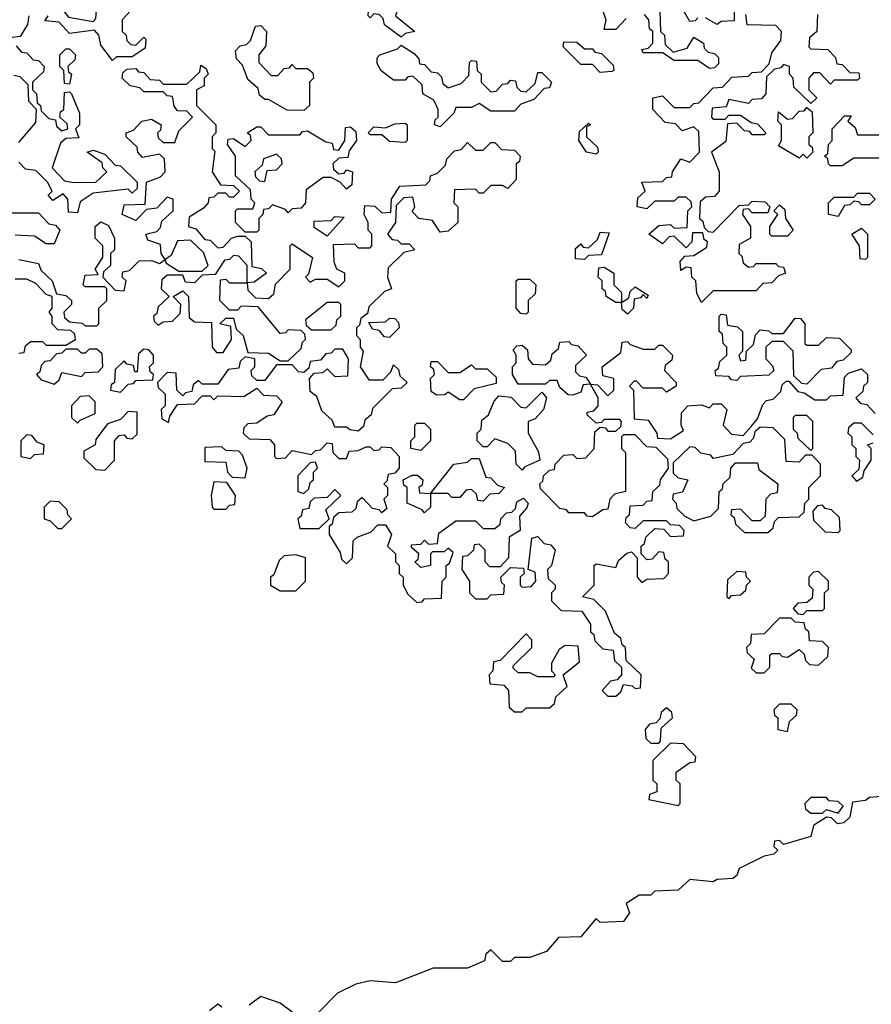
# Model space of a CAD drawing. Extents: x 2737311 to 2867920, y 875798 to 1012690.
# Tile 67 of 79: x 2801637 to 2803820, y 965060 to 967585. Entities that reach past the tile are written whole.
import ezdxf

# ---------------------------------------------------------------- set-up
doc = ezdxf.new("R2010")
doc.units = 0

msp = doc.modelspace()

# ---------------------------------------------------------------- linework, layer by layer
at = {"layer": '0CON20XD'}
for points in [[(2801825, 967580), (2801831.7, 967588.3), (2801835, 967620), (2801850, 967635), (2801850, 967685), (2801860, 967695), (2801855, 967710), (2801841.7, 967708.3), (2801838.3, 967691.7), (2801825, 967680), (2801805, 967680), (2801780, 967700), (2801780, 967665), (2801760, 967650), (2801748.3, 967631.7), (2801748.3, 967608.3), (2801761.7, 967591.7), (2801825, 967580)], [(2802615, 967540), (2802571.7, 967571.7), (2802568.3, 967588.3), (2802558.3, 967598.3), (2802545, 967600), (2802535, 967590), (2802530, 967595), (2802533, 967637), (2802555, 967650), (2802578.3, 967651.7), (2802580, 967685), (2802585, 967690), (2802618.3, 967678.3), (2802630, 967665), (2802620, 967655), (2802620, 967635), (2802611.7, 967628.3), (2802600, 967595), (2802650, 967555), (2802625, 967550), (2802615, 967540)], [(2801921.7, 967608.3), (2801900, 967585), (2801900, 967555), (2801910, 967545), (2801911.7, 967531.7), (2801921.7, 967521.7), (2801935, 967520), (2801955, 967540), (2801960, 967535), (2801958.3, 967511.7), (2801925, 967490), (2801885, 967490), (2801875, 967480), (2801845, 967520), (2801840, 967545), (2801828.3, 967558.3), (2801765, 967550), (2801738.3, 967578.3), (2801701.7, 967581.7), (2801710, 967595)], [(2803191.7, 967588.3), (2803165, 967560), (2803135, 967560), (2803140, 967585), (2803128.3, 967618.3)], [(2803278.3, 967608.3), (2803280, 967555), (2803290, 967545), (2803291.7, 967521.7), (2803311.7, 967501.7), (2803348.3, 967511.7), (2803365, 967540), (2803390, 967525), (2803391.7, 967511.7), (2803401.7, 967501.7), (2803418.3, 967498.3), (2803428.3, 967488.3), (2803428.3, 967471.7), (2803418.3, 967461.7), (2803405, 967460), (2803375, 967480), (2803315, 967480), (2803285, 967500), (2803235, 967500), (2803231.7, 967508.3), (2803248.3, 967511.7), (2803260, 967525), (2803260, 967555), (2803251.7, 967561.7), (2803250, 967585), (2803238.3, 967598.3)], [(2803375, 967590), (2803368.3, 967581.7), (2803355, 967580), (2803338.3, 967608.3)], [(2803468.3, 967608.3), (2803468.3, 967581.7), (2803435, 967580), (2803425, 967572.5), (2803395, 967590)], [(2801660, 967595), (2801657, 967573), (2801638.3, 967541.7), (2801611.7, 967538.3)], [(2803385, 966860), (2803373, 966883), (2803370, 966915), (2803360, 966925), (2803358.3, 966948.3), (2803345, 966950), (2803331.7, 966941.7), (2803330, 966965), (2803341.7, 966978.3), (2803365, 966980), (2803398.3, 967001.7), (2803400, 967015), (2803391.7, 967021.7), (2803388.3, 967038.3), (2803361.7, 967038.3), (2803360, 967015), (2803345, 967000), (2803315, 967030), (2803301.7, 967028.3), (2803285, 967010), (2803250, 967035), (2803275, 967057.5), (2803305, 967060), (2803315, 967050), (2803348.3, 967051.7), (2803350, 967095), (2803360, 967105), (2803358.3, 967118.3), (2803345, 967130), (2803325, 967130), (2803315, 967120), (2803265, 967120), (2803245, 967100), (2803220, 967105), (2803221.7, 967128.3), (2803240, 967145), (2803231.7, 967168.3), (2803285, 967170), (2803295, 967180), (2803308.3, 967181.7), (2803310, 967195), (2803331.7, 967228.3), (2803355, 967220), (2803380, 967245), (2803378.3, 967298.3), (2803365, 967310), (2803335, 967300), (2803318.3, 967318.3), (2803291.7, 967321.7), (2803260, 967355), (2803260, 967385), (2803285, 967390), (2803315, 967360), (2803355, 967360), (2803365, 967370), (2803378.3, 967371.7), (2803415, 967410), (2803438.3, 967411.7), (2803462.5, 967437.5), (2803505, 967440), (2803515, 967450), (2803538.3, 967451.7), (2803558.3, 967471.7), (2803565, 967500), (2803588.3, 967531.7), (2803590, 967555), (2803575, 967570), (2803501.7, 967571.7), (2803498.3, 967598.3)], [(2803681.7, 967598.3), (2803680, 967555), (2803661.7, 967538.3), (2803660, 967515), (2803665, 967510), (2803708.3, 967508.3), (2803728.3, 967488.3), (2803731.7, 967471.7), (2803745, 967470), (2803765, 967450), (2803788.3, 967448.3), (2803790, 967435), (2803785, 967430), (2803725, 967430), (2803715, 967420), (2803688.3, 967448.3), (2803671.7, 967448.3), (2803660, 967435), (2803660, 967405), (2803680, 967385), (2803665, 967370), (2803621.7, 967411.7), (2803620, 967435), (2803610, 967445), (2803610, 967465), (2803595, 967470), (2803588.3, 967461.7), (2803571.7, 967458.3), (2803551.7, 967438.3), (2803550, 967395), (2803538.3, 967381.7), (2803515, 967380), (2803505, 967370), (2803455, 967380), (2803448.3, 967361.7), (2803411.7, 967358.3), (2803410, 967335), (2803415, 967330), (2803445, 967330), (2803455, 967340), (2803485, 967340), (2803511.7, 967321.7), (2803528.3, 967318.3), (2803550, 967295), (2803545, 967290), (2803515, 967290), (2803508.3, 967298.3), (2803495, 967300), (2803475, 967320), (2803451.7, 967318.3), (2803447, 967273), (2803410, 967245), (2803430, 967195), (2803430, 967145), (2803418.3, 967131.7), (2803395, 967130), (2803381.7, 967118.3), (2803380, 967075), (2803388.3, 967068.3), (2803391.7, 967051.7), (2803401.7, 967041.7), (2803415, 967040), (2803481.7, 967108.3), (2803505, 967110), (2803515, 967120), (2803548.3, 967118.3), (2803560, 967105), (2803555, 967090), (2803515, 967090), (2803505, 967100), (2803491.7, 967098.3), (2803490, 967085), (2803510, 967055), (2803510, 967025), (2803481.7, 967008.3), (2803480, 966985), (2803488.3, 966978.3), (2803491.7, 966961.7), (2803505, 966950), (2803518.3, 966951.7), (2803525, 966960), (2803575, 966960), (2803581.7, 966951.7), (2803595, 966950), (2803600, 966935), (2803581.7, 966928.3), (2803565, 966910), (2803541.7, 966908.3), (2803525, 966890), (2803415, 966890), (2803385, 966860)], [(2802365, 967352.5), (2802323, 967353), (2802275, 967380), (2802265, 967380), (2802251.7, 967391.7), (2802248.3, 967408.3), (2802221.7, 967431.7), (2802208.3, 967468.3), (2802192.5, 967485), (2802190, 967505), (2802201.7, 967518.3), (2802218.3, 967521.7), (2802228.3, 967531.7), (2802241.7, 967568.3), (2802255, 967570), (2802270, 967555), (2802268.3, 967518.3), (2802250, 967495), (2802250, 967475), (2802281.7, 967441.7), (2802298.3, 967441.7), (2802315, 967460), (2802328.3, 967461.7), (2802335, 967470), (2802345, 967460), (2802375, 967460), (2802388.3, 967448.3), (2802390, 967435), (2802380, 967425), (2802380, 967365), (2802365, 967352.5)], [(2801628.3, 967518.3), (2801641.7, 967501.7), (2801655, 967500), (2801671.7, 967481.7), (2801685, 967480), (2801700, 967465), (2801698.3, 967451.7), (2801670, 967425), (2801670, 967405), (2801680, 967395), (2801681.7, 967371.7), (2801690, 967365), (2801691.7, 967351.7), (2801711.7, 967331.7), (2801728.3, 967328.3), (2801731.7, 967311.7), (2801745, 967300), (2801760, 967305), (2801758.3, 967318.3), (2801740, 967335), (2801741.7, 967348.3), (2801750, 967355), (2801751.7, 967398.3), (2801765, 967400), (2801770, 967395), (2801790, 967345), (2801790, 967315), (2801780, 967305), (2801788.3, 967281.7), (2801755, 967280), (2801741.7, 967268.3), (2801720, 967205), (2801751.7, 967171.7), (2801775, 967167.5), (2801831.7, 967168.3), (2801860, 967195), (2801850, 967205), (2801848.3, 967218.3), (2801810, 967245), (2801825, 967250), (2801855, 967240), (2801881.7, 967211.7), (2801895, 967210), (2801938.3, 967168.3), (2801938.3, 967151.7), (2801925, 967140), (2801915, 967150), (2801825, 967140), (2801791.7, 967118.3), (2801785, 967090), (2801761.7, 967091.7), (2801760, 967125), (2801748.3, 967138.3), (2801721.7, 967121.7), (2801710, 967135), (2801720, 967145), (2801708.3, 967168.3), (2801678.3, 967198.3), (2801651.7, 967201.7), (2801635, 967220)], [(2801765, 967420), (2801751.7, 967421.7), (2801750, 967455), (2801740, 967465), (2801740, 967495), (2801755, 967510), (2801765, 967510), (2801780, 967495), (2801778.3, 967481.7), (2801760, 967465), (2801761.7, 967451.7), (2801770, 967445), (2801765, 967420)], [(2802715, 967310), (2802700, 967315), (2802701.7, 967328.3), (2802710, 967335), (2802710, 967355), (2802698.3, 967378.3), (2802670, 967395), (2802668.3, 967418.3), (2802645, 967440), (2802631.7, 967438.3), (2802625, 967430), (2802595, 967430), (2802563.6, 967453.6), (2802553, 967473), (2802553, 967487), (2802560, 967495), (2802605, 967510), (2802615, 967520), (2802648.3, 967498.3), (2802660, 967485), (2802661.7, 967471.7), (2802675, 967470), (2802691.7, 967451.7), (2802708.3, 967448.3), (2802718.3, 967438.3), (2802721.7, 967421.7), (2802735, 967410), (2802768.3, 967421.7), (2802788.3, 967441.7), (2802790, 967475), (2802795, 967480), (2802808.3, 967478.3), (2802810, 967455), (2802820, 967445), (2802820, 967425), (2802845, 967400), (2802858.3, 967401.7), (2802875, 967420), (2802888.3, 967421.7), (2802895, 967430), (2802908.3, 967428.3), (2802911.7, 967411.7), (2802921.7, 967401.7), (2802935, 967400), (2802958.3, 967421.7), (2802965, 967450), (2802975, 967450), (2803000, 967425), (2802995, 967410), (2802981.7, 967408.3), (2802955, 967380), (2802921.7, 967368.3), (2802905, 967350), (2802845, 967350), (2802815, 967370), (2802795, 967360), (2802755, 967360), (2802750, 967345), (2802715, 967310)], [(2803125, 967450), (2803105, 967470), (2803075, 967470), (2803030, 967515), (2803031.7, 967528.3), (2803065, 967527.5), (2803085, 967510), (2803105, 967510), (2803111.7, 967501.7), (2803128.3, 967498.3), (2803158.3, 967468.3), (2803160, 967455), (2803155, 967452.5), (2803125, 967450)], [(2801635, 966970), (2801685, 966960), (2801691.7, 966941.7), (2801720, 966915), (2801731.7, 966881.7), (2801755, 966877.5), (2801770, 966865), (2801770, 966855), (2801750, 966835), (2801751.7, 966821.7), (2801765, 966810), (2801797, 966807), (2801805, 966800), (2801835, 966800), (2801840, 966805), (2801840, 966845), (2801860, 966865), (2801860, 966895), (2801855, 966900), (2801805, 966900), (2801800, 966905), (2801805, 966930), (2801838.3, 966931.7), (2801830, 966945), (2801850, 966975), (2801850, 967005), (2801830, 967025), (2801830, 967055), (2801845, 967066.7), (2801865, 967057.5), (2801880, 967025), (2801880, 966995), (2801870, 966985), (2801870, 966955), (2801851.7, 966938.3), (2801850, 966925), (2801881.7, 966891.7), (2801905, 966890), (2801910, 966915), (2801900, 966925), (2801901.7, 966938.3), (2801918.3, 966941.7), (2801943, 966967), (2801975, 966967.5), (2801995, 966960), (2802010, 966970), (2802000, 966985), (2801998.3, 967008.3), (2801965, 967020), (2801960, 967035), (2801988.3, 967041.7), (2801998.3, 967051.7), (2802001.7, 967068.3), (2802030, 967095), (2802030, 967125), (2802015, 967130), (2801988.3, 967101.7), (2801961.7, 967098.3), (2801935, 967070), (2801900, 967085), (2801905, 967110), (2801958.3, 967111.7), (2801961.7, 967168.3), (2801998.3, 967181.7), (2802010, 967195), (2802008.3, 967228.3), (2801995, 967240), (2801951.7, 967231.7), (2801940, 967245), (2801938.3, 967258.3), (2801910, 967285), (2801910, 967295), (2801928.3, 967301.7), (2801950, 967325), (2801975, 967330), (2802000, 967315), (2801998.3, 967301.7), (2801990, 967295), (2801991.7, 967281.7), (2802005, 967270), (2802035, 967270), (2802045, 967300), (2802080, 967335), (2802065, 967350), (2802041.7, 967351.7), (2802033, 967363), (2802028.3, 967388.3), (2802015, 967390), (2802005, 967400), (2801955, 967400), (2801945, 967410), (2801920, 967415), (2801900, 967435), (2801901.7, 967448.3), (2801911.7, 967458.3), (2801935, 967460), (2801941.7, 967451.7), (2801955, 967450), (2801971.7, 967431.7), (2801995, 967430), (2802005, 967420), (2802065, 967420), (2802098.3, 967451.7), (2802101.7, 967468.3), (2802115, 967460), (2802120, 967445), (2802110, 967435), (2802110, 967415), (2802090, 967405), (2802090, 967365), (2802140, 967315), (2802140, 967295), (2802130, 967285), (2802130, 967255), (2802137.5, 967247.5), (2802130, 967195), (2802151.7, 967161.7), (2802185, 967160), (2802200, 967145), (2802185, 967130), (2802175, 967130), (2802165, 967140), (2802145, 967140), (2802135, 967130), (2802121.7, 967128.3), (2802120, 967115), (2802108.3, 967101.7), (2802071.7, 967078.3), (2802070, 967055), (2802088.3, 967048.3), (2802111.7, 967021.7), (2802125, 967020), (2802145, 967000), (2802158.3, 967001.7), (2802180, 967025), (2802195, 967030), (2802215, 967030), (2802230, 967015)], [(2801635, 967270), (2801678.3, 967321.7), (2801680, 967355), (2801660, 967375), (2801658.3, 967418.3), (2801638.3, 967438.3), (2801621.7, 967441.7)], [(2803655, 967230), (2803645, 967240), (2803635, 967230), (2803581.7, 967261.7), (2803590, 967275), (2803590, 967315), (2803580, 967325), (2803581.7, 967348.3), (2803605, 967330), (2803618.3, 967331.7), (2803635, 967350), (2803648.3, 967351.7), (2803655, 967360), (2803668.3, 967348.3), (2803670, 967295), (2803660, 967285), (2803660, 967265), (2803668.3, 967258.3), (2803670, 967245), (2803655, 967230)], [(2803845, 967230), (2803775, 967230), (2803745, 967210), (2803715, 967210), (2803710, 967215), (2803708.3, 967228.3), (2803700, 967235), (2803708.3, 967241.7), (2803710, 967265), (2803720, 967275), (2803720, 967305), (2803751.7, 967338.3), (2803768.3, 967338.3), (2803760, 967325), (2803778.3, 967308.3), (2803785, 967290), (2803895, 967290)], [(2802245, 967040), (2802215, 967040), (2802190, 967065), (2802190, 967095), (2802195, 967100), (2802235, 967100), (2802240, 967115), (2802230, 967125), (2802228.3, 967148.3), (2802190, 967185), (2802190, 967235), (2802170, 967265), (2802171.7, 967278.3), (2802185, 967280), (2802215, 967260), (2802230, 967275), (2802228.3, 967288.3), (2802220, 967295), (2802245, 967310), (2802255, 967310), (2802275, 967290), (2802355, 967290), (2802361.7, 967298.3), (2802375, 967300), (2802421.7, 967271.7), (2802438.3, 967268.3), (2802441.7, 967251.7), (2802455, 967250), (2802470, 967275), (2802471.7, 967308.3), (2802485, 967310), (2802498.3, 967298.3), (2802500, 967275), (2802481.7, 967248.3), (2802478.3, 967231.7), (2802455, 967230), (2802440, 967215), (2802441.7, 967201.7), (2802455, 967190), (2802468.3, 967191.7), (2802475, 967200), (2802490, 967195), (2802488.3, 967161.7), (2802475, 967150), (2802458.3, 967168.3), (2802435, 967180), (2802415, 967180), (2802371.7, 967148.3), (2802370, 967115), (2802358.3, 967101.7), (2802335, 967100), (2802325, 967090), (2802318.3, 967098.3), (2802285, 967110), (2802275, 967100), (2802261.7, 967098.3), (2802260, 967085), (2802250, 967075), (2802250, 967045), (2802245, 967040)], [(2802625, 967270), (2802585, 967272.5), (2802565, 967290), (2802535, 967290), (2802530, 967295), (2802545, 967310), (2802575, 967307.5), (2802598.3, 967318.3), (2802625, 967320), (2802630, 967315), (2802630, 967275), (2802625, 967270)], [(2803115, 967240), (2803090, 967245), (2803070, 967275), (2803071.7, 967298.3), (2803095, 967320), (2803100, 967315), (2803090, 967310), (2803090, 967285), (2803118.3, 967258.3), (2803120, 967245), (2803115, 967240)], [(2802230, 967015), (2802231.7, 966951.7), (2802257, 966947), (2802270, 966935), (2802238.3, 966911.7), (2802220, 966910), (2802221.7, 966891.7), (2802241.7, 966871.7), (2802275, 966870), (2802288.3, 966881.7), (2802293, 966907), (2802330, 966945), (2802330, 967005), (2802335, 967010), (2802387.5, 966975), (2802377.5, 966932.5), (2802370, 966925), (2802381.7, 966911.7), (2802395, 966920), (2802425, 966920), (2802455, 966900), (2802470, 966915), (2802470, 966935), (2802450, 966945), (2802443, 966963), (2802441.7, 967008.3), (2802495, 967010), (2802505, 967000), (2802535, 967000), (2802540, 967005), (2802540, 967035), (2802530, 967045), (2802530, 967065), (2802520, 967085), (2802521.7, 967108.3), (2802547, 967107), (2802565, 967090), (2802588.3, 967091.7), (2802590, 967125), (2802611.7, 967158.3), (2802678.3, 967161.7), (2802688.3, 967171.7), (2802690, 967185), (2802708.3, 967191.7), (2802728.3, 967211.7), (2802731.7, 967228.3), (2802751.7, 967248.3), (2802768.3, 967251.7), (2802785, 967270), (2802805, 967250), (2802825, 967250), (2802845, 967270), (2802855, 967270), (2802871.7, 967251.7), (2802905, 967250), (2802920, 967235), (2802918.3, 967221.7), (2802910, 967215), (2802910, 967175), (2802888.3, 967151.7), (2802875, 967160), (2802845, 967160), (2802825, 967140), (2802815, 967140), (2802805, 967150), (2802751.7, 967148.3), (2802750, 967115), (2802760, 967105), (2802760, 967065), (2802735, 967042.5), (2802715, 967040), (2802695, 967070), (2802660, 967075), (2802643, 967093), (2802650, 967105), (2802645, 967130), (2802621.7, 967128.3), (2802601.7, 967108.3), (2802600, 967065), (2802580, 967035), (2802591.7, 967021.7), (2802605, 967020), (2802615, 967010), (2802635, 967010), (2802650, 966995), (2802621.7, 966988.3), (2802581.7, 966948.3), (2802580, 966925), (2802590, 966895), (2802571.7, 966888.3), (2802531.7, 966848.3), (2802528.3, 966831.7), (2802511.7, 966818.3), (2802508.3, 966801.7), (2802500, 966795), (2802500, 966775), (2802510, 966765), (2802510, 966745), (2802517.5, 966735), (2802510, 966695), (2802531.7, 966661.7), (2802568.3, 966661.7), (2802588.3, 966681.7), (2802595, 966700), (2802608.3, 966688.3), (2802611.7, 966671.7), (2802630, 966655), (2802615, 966640), (2802591.7, 966638.3), (2802541.7, 966588.3), (2802538.3, 966571.7), (2802521.7, 966558.3), (2802518.3, 966541.7), (2802505, 966530), (2802483, 966533), (2802475, 966540), (2802445, 966540), (2802438.3, 966558.3), (2802411.7, 966581.7), (2802398.3, 966618.3), (2802381.7, 966631.7), (2802380, 966665), (2802391.7, 966678.3), (2802415, 966680), (2802425, 966690), (2802445, 966670), (2802478.3, 966671.7), (2802480, 966715), (2802465, 966740), (2802445, 966740), (2802435, 966730), (2802421.7, 966728.3), (2802408.3, 966711.7), (2802381.7, 966708.3), (2802378.3, 966691.7), (2802365, 966680), (2802351.7, 966681.7), (2802335, 966700), (2802295, 966700), (2802265, 966660), (2802245, 966660), (2802231.7, 966671.7), (2802230, 966685), (2802240, 966695), (2802240, 966715), (2802215, 966720), (2802201.7, 966708.3), (2802198.3, 966691.7), (2802171.7, 966688.3), (2802145, 966650), (2802105, 966650), (2802095, 966660), (2802081.7, 966648.3), (2802078.3, 966631.7), (2802061.7, 966628.3), (2802055, 966620), (2802040, 966635), (2802038.3, 966678.3), (2802015, 966680), (2801990, 966655), (2801991.7, 966641.7), (2802010, 966625), (2802010, 966595), (2802000, 966585), (2802001.7, 966561.7), (2802018.3, 966551.7), (2802021.7, 966568.3), (2802041.7, 966598.3), (2802085, 966600), (2802105, 966620), (2802125, 966620), (2802135, 966610), (2802145, 966620), (2802211.7, 966618.3), (2802245, 966640), (2802261.7, 966621.7), (2802295, 966620), (2802310, 966605), (2802288.3, 966571.7), (2802271.7, 966568.3), (2802245, 966550), (2802221.7, 966548.3), (2802211.7, 966538.3), (2802210, 966525), (2802225, 966510), (2802278.3, 966508.3), (2802290, 966495), (2802290, 966465), (2802295, 966460), (2802318.3, 966461.7), (2802335, 966480), (2802385, 966470), (2802395, 966480), (2802408.3, 966481.7), (2802425, 966500), (2802438.3, 966498.3), (2802440, 966475), (2802455, 966460), (2802475, 966460), (2802481.7, 966478.3), (2802505, 966480), (2802525, 966490), (2802535, 966490), (2802545, 966480), (2802558.3, 966481.7), (2802565, 966490), (2802588.3, 966488.3), (2802610, 966465), (2802610, 966435), (2802598.3, 966421.7), (2802581.7, 966418.3), (2802578.3, 966401.7), (2802570, 966395), (2802580, 966385), (2802580, 966365), (2802570, 966355), (2802578.3, 966331.7), (2802565, 966320), (2802558.3, 966328.3), (2802541.7, 966331.7), (2802515, 966360), (2802501.7, 966348.3), (2802498.3, 966331.7), (2802488.3, 966321.7), (2802455, 966320), (2802441.7, 966308.3), (2802438.3, 966291.7), (2802430, 966285), (2802430, 966265), (2802458.3, 966218.3), (2802461.7, 966201.7), (2802475, 966190), (2802490, 966205), (2802491.7, 966248.3), (2802501.7, 966258.3), (2802538.3, 966271.7), (2802555, 966290), (2802575, 966290), (2802590, 966265), (2802580, 966235), (2802600, 966215), (2802600, 966195), (2802610, 966185), (2802610, 966165), (2802620, 966155), (2802620, 966135), (2802631.7, 966111.7), (2802655, 966090), (2802668.3, 966091.7), (2802675, 966100), (2802718.3, 966101.7), (2802720, 966145), (2802725, 966150), (2802730, 966155), (2802730, 966185), (2802738.3, 966191.7), (2802748.3, 966218.3), (2802735, 966230), (2802725, 966220), (2802695, 966220), (2802690, 966215), (2802690, 966185), (2802665, 966180), (2802650, 966195), (2802658.3, 966201.7), (2802660, 966215), (2802641.7, 966231.7), (2802641.7, 966238.3), (2802665, 966240), (2802675, 966250), (2802685, 966240), (2802708.3, 966241.7), (2802711.7, 966268.3), (2802755, 966300), (2802805, 966300), (2802825, 966280), (2802855, 966280), (2802868.3, 966291.7), (2802870, 966305), (2802885, 966320), (2802898.3, 966321.7), (2802908.3, 966331.7), (2802911.7, 966348.3), (2802928.3, 966358.3), (2802940, 966345), (2802937, 966333), (2802918.3, 966311.7), (2802920, 966275), (2802891.7, 966258.3), (2802890, 966205), (2802868.3, 966181.7), (2802841.7, 966181.7), (2802830, 966195), (2802830, 966225), (2802815, 966240), (2802801.7, 966238.3), (2802800, 966225), (2802785, 966210), (2802771.7, 966208.3), (2802770, 966175), (2802790, 966145), (2802790, 966115), (2802805, 966100), (2802835, 966100), (2802845, 966110), (2802878.3, 966111.7), (2802880, 966135), (2802871.7, 966141.7), (2802870, 966155), (2802895, 966180), (2802928.3, 966178.3), (2802930, 966165), (2802920, 966155), (2802920, 966135), (2802925, 966130), (2802948.3, 966131.7), (2802960, 966145), (2802958.3, 966168.3), (2802940, 966175), (2802950, 966255), (2802965, 966260), (2802981.7, 966241.7), (2802998.3, 966238.3), (2803010, 966225), (2803000, 966185), (2802990, 966175), (2802991.7, 966151.7), (2803010, 966135), (2803010, 966125), (2803000, 966115), (2803000, 966095), (2803025, 966070), (2803078.3, 966068.3), (2803100, 966035), (2803100, 966015), (2803108.3, 966008.3), (2803111.7, 965991.7), (2803131.7, 965971.7), (2803158.3, 965968.3), (2803161.7, 965941.7), (2803180, 965925), (2803180, 965905), (2803168.3, 965891.7), (2803151.7, 965888.3), (2803130, 965865), (2803145, 965850), (2803165, 965850), (2803178.3, 965861.7), (2803185, 965880), (2803207, 965877), (2803215, 965870), (2803228.3, 965871.7), (2803230, 965905), (2803191.7, 965941.7), (2803190, 965975), (2803181.7, 965981.7), (2803178.3, 965998.3), (2803161.7, 966011.7), (2803138.3, 966068.3), (2803108.3, 966098.3), (2803080, 966105), (2803110, 966135), (2803110, 966185), (2803115, 966190), (2803165, 966180), (2803171.7, 966198.3), (2803193, 966217), (2803205, 966220), (2803220, 966205), (2803220, 966155), (2803231.7, 966141.7), (2803245, 966150), (2803288.3, 966151.7), (2803300, 966165), (2803300, 966195), (2803291.7, 966201.7), (2803288.3, 966218.3), (2803275, 966220), (2803258.3, 966201.7), (2803245, 966200), (2803230, 966215), (2803230, 966235), (2803238.3, 966241.7), (2803241.7, 966258.3), (2803265, 966280), (2803288.3, 966278.3), (2803305, 966260), (2803338.3, 966261.7), (2803340, 966275), (2803328.3, 966288.3), (2803305, 966290), (2803295, 966300)], [(2802265, 967170), (2802271.7, 967198.3), (2802295, 967200), (2802310, 967215), (2802308.3, 967228.3), (2802295, 967240), (2802261.7, 967228.3), (2802258.3, 967211.7), (2802240, 967195), (2802241.7, 967181.7), (2802251.7, 967171.7), (2802265, 967170)], [(2803735, 967080), (2803710, 967085), (2803710, 967115), (2803725, 967130), (2803775, 967130), (2803785, 967140), (2803815, 967140), (2803830, 967125), (2803815, 967110), (2803795, 967110), (2803788.3, 967118.3), (2803775, 967120), (2803765, 967110), (2803751.7, 967108.3), (2803735, 967080)], [(2803605, 967030), (2803565, 967030), (2803560, 967035), (2803560, 967055), (2803580, 967085), (2803570, 967095), (2803585, 967110), (2803598.3, 967098.3), (2803600, 967075), (2803620, 967045), (2803605, 967030)], [(2801565, 967090), (2801685, 967090), (2801711.7, 967061.7), (2801728.3, 967058.3), (2801740, 967045), (2801725, 967010), (2801705, 967010), (2801675, 967030), (2801625, 967032.5)], [(2802425, 967030), (2802391.7, 967051.7), (2802391.7, 967068.3), (2802435, 967070), (2802445, 967080), (2802468.3, 967078.3), (2802425, 967030)], [(2803805, 966970), (2803791.7, 966971.7), (2803790, 967005), (2803770, 967035), (2803795, 967050), (2803810, 967035), (2803810, 966975), (2803805, 966970)], [(2803085, 966970), (2803061.7, 966971.7), (2803061.7, 966998.3), (2803075, 967010), (2803081.7, 967001.7), (2803095, 967000), (2803118.3, 967021.7), (2803125, 967040), (2803148.3, 967038.3), (2803128.3, 966981.7), (2803095, 966980), (2803085, 966970)], [(2802105, 966940), (2802120, 966955), (2802108.3, 966988.3), (2802075, 967020), (2802041.7, 967018.3), (2802025, 966980), (2802010, 966970), (2802011.7, 966961.7), (2802045, 966940), (2802105, 966940)], [(2802325, 966710), (2802358.3, 966741.7), (2802361.7, 966758.3), (2802370, 966765), (2802368.3, 966778.3), (2802358.3, 966788.3), (2802325, 966790), (2802318.3, 966781.7), (2802305, 966780), (2802248.3, 966848.3), (2802205, 966850), (2802195, 966840), (2802175, 966840), (2802150, 966865), (2802151.7, 966918.3), (2802165, 966920), (2802175, 966910), (2802220, 966910), (2802220, 966955), (2802198.3, 966978.3), (2802185, 966980), (2802175, 966970), (2802161.7, 966968.3), (2802138.3, 966931.7), (2802105, 966930), (2802085, 966910), (2802061.7, 966911.7), (2802055, 966930), (2802015, 966930), (2802001.7, 966918.3), (2802000, 966895), (2802020, 966875), (2801991.7, 966848.3), (2801988.3, 966831.7), (2801980, 966825), (2801981.7, 966811.7), (2801991.7, 966801.7), (2802005, 966810), (2802028.3, 966811.7), (2802048.3, 966831.7), (2802050, 966855), (2802030, 966875), (2802055, 966890), (2802070, 966875), (2802071.7, 966821.7), (2802085, 966810), (2802128.3, 966808.3), (2802130, 966745), (2802141.7, 966731.7), (2802158.3, 966731.7), (2802180, 966765), (2802178.3, 966798.3), (2802150, 966805), (2802165, 966820), (2802185, 966820), (2802191.7, 966791.7), (2802210, 966775), (2802221.7, 966731.7), (2802275, 966730), (2802305, 966710), (2802325, 966710)], [(2803195, 966830), (2803181.7, 966841.7), (2803180, 966860), (2803165, 966860), (2803140, 966875), (2803138.3, 966888.3), (2803130, 966895), (2803130, 966915), (2803120, 966925), (2803121.7, 966948.3), (2803135, 966950), (2803160, 966935), (2803160, 966905), (2803180, 966885), (2803180, 966860), (2803198.3, 966871.7), (2803201.7, 966888.3), (2803215, 966900), (2803248.3, 966878.3), (2803245, 966870), (2803235, 966880), (2803228.3, 966871.7), (2803211.7, 966868.3), (2803210, 966845), (2803195, 966830)], [(2801635, 966730), (2801648.3, 966731.7), (2801651.7, 966748.3), (2801665, 966760), (2801695, 966760), (2801705, 966750), (2801755, 966750), (2801780, 966765), (2801778.3, 966778.3), (2801768.3, 966788.3), (2801735, 966790), (2801720, 966805), (2801720, 966825), (2801712.5, 966835), (2801720, 966845), (2801720, 966875), (2801705, 966880), (2801678.3, 966908.3), (2801655, 966920), (2801625, 966920)], [(2802935, 966830), (2802921.7, 966831.7), (2802910, 966845), (2802910, 966915), (2802915, 966920), (2802945, 966920), (2802960, 966905), (2802958.3, 966881.7), (2802940, 966865), (2802940, 966835), (2802935, 966830)], [(2802435, 966790), (2802448.3, 966801.7), (2802450, 966815), (2802460, 966825), (2802460, 966855), (2802455, 966860), (2802425, 966860), (2802370, 966815), (2802371.7, 966801.7), (2802385, 966790), (2802435, 966790)], [(2803655, 966650), (2803641.7, 966651.7), (2803621.7, 966671.7), (2803620, 966735), (2803595, 966760), (2803565, 966760), (2803550, 966745), (2803550, 966715), (2803567, 966697), (2803570, 966685), (2803557, 966673), (2803485, 966670), (2803475, 966660), (2803461.7, 966661.7), (2803455, 966670), (2803421.7, 966671.7), (2803420, 966685), (2803428.3, 966691.7), (2803431.7, 966708.3), (2803450, 966725), (2803450, 966745), (2803440, 966755), (2803438.3, 966778.3), (2803430, 966785), (2803430, 966825), (2803435, 966830), (2803448.3, 966828.3), (2803451.7, 966801.7), (2803477, 966797), (2803490, 966785), (2803490, 966735), (2803480, 966725), (2803485, 966710), (2803498.3, 966711.7), (2803500, 966735), (2803518.3, 966751.7), (2803523, 966777), (2803535, 966790), (2803557, 966787), (2803565, 966780), (2803595, 966780), (2803625, 966820), (2803638.3, 966818.3), (2803650, 966805), (2803650, 966755), (2803655, 966750), (2803685, 966750), (2803705, 966770), (2803738.3, 966768.3), (2803768.3, 966738.3), (2803768.3, 966731.7), (2803748.3, 966711.7), (2803731.7, 966708.3), (2803718.3, 966691.7), (2803691.7, 966688.3), (2803655, 966650)], [(2802585, 966770), (2802571.7, 966771.7), (2802558.3, 966788.3), (2802541.7, 966791.7), (2802531.7, 966808.3), (2802575, 966810), (2802585, 966820), (2802598.3, 966818.3), (2802608.3, 966808.3), (2802610, 966795), (2802585, 966770)], [(2803295, 966300), (2803235, 966300), (2803215, 966280), (2803201.7, 966281.7), (2803190, 966295), (2803191.7, 966308.3), (2803200, 966315), (2803201.7, 966338.3), (2803235, 966340), (2803245, 966350), (2803258.3, 966351.7), (2803260, 966375), (2803278.3, 966391.7), (2803280, 966405), (2803300, 966435), (2803298.3, 966458.3), (2803268.3, 966488.3), (2803245, 966490), (2803215, 966520), (2803185, 966520), (2803180, 966515), (2803180, 966485), (2803190, 966475), (2803190, 966375), (2803161.7, 966368.3), (2803150, 966355), (2803145, 966330), (2803131.7, 966328.3), (2803105, 966310), (2803091.7, 966311.7), (2803085, 966320), (2803045, 966320), (2803038.3, 966328.3), (2803021.7, 966331.7), (2802971.7, 966381.7), (2802970, 966395), (2802978.3, 966401.7), (2802980, 966415), (2802995, 966430), (2803008.3, 966431.7), (2803010, 966445), (2803031.7, 966468.3), (2803055, 966470), (2803065, 966460), (2803088.3, 966461.7), (2803110, 966485), (2803111.7, 966528.3), (2803125, 966540), (2803138.3, 966538.3), (2803145, 966530), (2803165, 966530), (2803178.3, 966541.7), (2803180, 966555), (2803175, 966560), (2803135, 966560), (2803128.3, 966551.7), (2803115, 966550), (2803091.7, 966571.7), (2803091.7, 966578.3), (2803108.3, 966581.7), (2803120, 966595), (2803120, 966615), (2803100, 966650), (2803081.7, 966648.3), (2803075, 966630), (2803055, 966622.5), (2803043, 966623), (2803021.7, 966641.7), (2803015, 966660), (2802995, 966660), (2802985, 966650), (2802915, 966650), (2802900, 966675), (2802900, 966695), (2802910, 966705), (2802910, 966725), (2802901.7, 966738.3), (2802911.7, 966748.3), (2802925, 966750), (2802938.3, 966738.3), (2802940, 966715), (2802951.7, 966701.7), (2802985, 966700), (2802998.3, 966711.7), (2803001.7, 966728.3), (2803018.3, 966741.7), (2803021.7, 966758.3), (2803045, 966760), (2803051.7, 966751.7), (2803068.3, 966748.3), (2803090, 966725), (2803061.7, 966698.3), (2803061.7, 966681.7), (2803071.7, 966671.7), (2803088.3, 966668.3), (2803100, 966650), (2803118.3, 966648.3), (2803145, 966620), (2803160, 966635), (2803160, 966665), (2803131.7, 966671.7), (2803130, 966695), (2803178.3, 966731.7), (2803181.7, 966758.3), (2803195, 966760), (2803201.7, 966751.7), (2803235, 966740), (2803265, 966740), (2803275, 966750), (2803285, 966750), (2803310, 966725), (2803308.3, 966711.7), (2803291.7, 966698.3), (2803290, 966685), (2803320, 966655), (2803320, 966645), (2803295, 966630), (2803285, 966640), (2803235, 966640), (2803218.3, 966658.3), (2803211.7, 966658.3), (2803200, 966645), (2803210, 966635), (2803211.7, 966561.7), (2803248.3, 966558.3), (2803270, 966525), (2803271.7, 966511.7), (2803305, 966510), (2803338.3, 966531.7), (2803332.5, 966545), (2803333.6, 966576.4), (2803350, 966595), (2803385, 966597.5), (2803405, 966590), (2803415, 966600), (2803435, 966600), (2803450, 966585), (2803440, 966545), (2803461.7, 966521.7), (2803491.7, 966518.3), (2803511.7, 966541.7), (2803528.3, 966561.7), (2803541.7, 966598.3), (2803551.7, 966608.3), (2803568.3, 966611.7), (2803588.3, 966631.7), (2803591.7, 966648.3), (2803601.7, 966658.3), (2803608.3, 966658.3), (2803631.7, 966631.7), (2803648.3, 966628.3), (2803675, 966610), (2803705, 966610), (2803715, 966620), (2803748.3, 966621.7), (2803751.7, 966668.3), (2803761.7, 966678.3), (2803795, 966690), (2803810, 966675), (2803810, 966655), (2803800, 966645), (2803798.3, 966631.7), (2803780, 966615), (2803791.7, 966601.7), (2803808.3, 966598.3), (2803818.3, 966588.3), (2803830, 966575)], [(2801725, 966650), (2801738.3, 966661.7), (2801745, 966680), (2801795, 966670), (2801805, 966680), (2801838.3, 966681.7), (2801850, 966695), (2801848.3, 966728.3), (2801835, 966740), (2801815, 966740), (2801805, 966730), (2801795, 966730), (2801785, 966740), (2801755, 966740), (2801745, 966730), (2801731.7, 966728.3), (2801715, 966710), (2801701.7, 966708.3), (2801691.7, 966698.3), (2801688.3, 966681.7), (2801680, 966675), (2801691.7, 966661.7), (2801725, 966650)], [(2801895, 966630), (2801915, 966650), (2801928.3, 966651.7), (2801935, 966660), (2801978.3, 966661.7), (2801980, 966675), (2801971.7, 966681.7), (2801970, 966695), (2801980, 966705), (2801980, 966725), (2801968.3, 966738.3), (2801955, 966740), (2801941.7, 966728.3), (2801938.3, 966681.7), (2801931.7, 966681.7), (2801928.3, 966698.3), (2801911.7, 966701.7), (2801905, 966710), (2801881.7, 966688.3), (2801880, 966655), (2801871.7, 966648.3), (2801870, 966635), (2801895, 966630)], [(2802775, 966610), (2802765, 966610), (2802735, 966630), (2802727, 966623), (2802705, 966622.5), (2802691.7, 966631.7), (2802690, 966665), (2802700, 966675), (2802698.3, 966688.3), (2802690, 966695), (2802691.7, 966708.3), (2802708.3, 966708.3), (2802735, 966680), (2802765, 966680), (2802795, 966700), (2802805, 966690), (2802835, 966690), (2802858.3, 966668.3), (2802858.3, 966651.7), (2802801.7, 966638.3), (2802775, 966610)], [(2802925, 966430), (2802910, 966445), (2802908.3, 966478.3), (2802888.3, 966498.3), (2802855, 966510), (2802835, 966490), (2802825, 966490), (2802810, 966505), (2802810, 966525), (2802820, 966535), (2802821.7, 966558.3), (2802838.3, 966571.7), (2802853, 966607), (2802865, 966620), (2802897, 966617), (2802921.7, 966591.7), (2802935, 966590), (2802975, 966630), (2802987.5, 966615), (2802980, 966585), (2802958.3, 966561.7), (2802940, 966555), (2802940, 966525), (2802967, 966477), (2802970, 966455), (2802931.7, 966438.3), (2802925, 966430)], [(2801785, 966550), (2801791.7, 966558.3), (2801830, 966575), (2801830, 966605), (2801815, 966620), (2801791.7, 966618.3), (2801770, 966595), (2801770, 966565), (2801785, 966550)], [(2801855, 966430), (2801880, 966455), (2801880, 966505), (2801891.7, 966518.3), (2801905, 966520), (2801911.7, 966511.7), (2801925, 966510), (2801938.3, 966521.7), (2801938.3, 966578.3), (2801915, 966580), (2801895, 966560), (2801861.7, 966548.3), (2801831.7, 966508.3), (2801830, 966495), (2801801.7, 966478.3), (2801801.7, 966461.7), (2801831.7, 966431.7), (2801855, 966430)], [(2803665, 966480), (2803670, 966485), (2803670, 966555), (2803655, 966570), (2803625, 966570), (2803620, 966565), (2803620, 966535), (2803630, 966525), (2803631.7, 966511.7), (2803665, 966480)], [(2802665, 966480), (2802640, 966485), (2802640, 966505), (2802650, 966515), (2802650, 966545), (2802655, 966550), (2802675, 966550), (2802690, 966535), (2802690, 966505), (2802665, 966480)], [(2803825, 966520), (2803795, 966550), (2803775, 966550), (2803761.7, 966538.3), (2803760, 966525), (2803770, 966515), (2803770, 966495), (2803780, 966485), (2803780, 966465), (2803790, 966455), (2803788.3, 966431.7), (2803770, 966415), (2803781.7, 966401.7), (2803798.3, 966411.7), (2803801.7, 966428.3), (2803820, 966455), (2803820, 966485), (2803810, 966495), (2803825, 966500)], [(2801665, 966460), (2801675, 966470), (2801698.3, 966471.7), (2801700, 966495), (2801681.7, 966501.7), (2801668.3, 966518.3), (2801655, 966520), (2801640, 966505), (2801640, 966465), (2801665, 966460)], [(2803555, 966270), (2803568.3, 966281.7), (2803571.7, 966298.3), (2803581.7, 966308.3), (2803635, 966310), (2803648.3, 966321.7), (2803650, 966345), (2803660, 966355), (2803660, 966385), (2803690, 966415), (2803690, 966445), (2803668.3, 966468.3), (2803651.7, 966468.3), (2803635, 966450), (2803601.7, 966451.7), (2803598.3, 966508.3), (2803568.3, 966538.3), (2803535, 966540), (2803521.7, 966528.3), (2803518.3, 966511.7), (2803508.3, 966501.7), (2803491.7, 966498.3), (2803465, 966470), (2803415, 966460), (2803408.3, 966468.3), (2803383, 966473), (2803368.3, 966488.3), (2803355, 966490), (2803311.7, 966448.3), (2803311.7, 966421.7), (2803325, 966410), (2803350, 966405), (2803336.4, 966373.6), (2803311.7, 966368.3), (2803310, 966355), (2803320, 966345), (2803321.7, 966331.7), (2803341.7, 966311.7), (2803365, 966300), (2803408.3, 966311.7), (2803428.3, 966331.7), (2803430, 966375), (2803438.3, 966381.7), (2803440, 966395), (2803458.3, 966411.7), (2803460, 966435), (2803471.7, 966448.3), (2803528.3, 966448.3), (2803531.7, 966431.7), (2803580, 966395), (2803578.3, 966371.7), (2803561.7, 966368.3), (2803550, 966355), (2803548.3, 966311.7), (2803535, 966300), (2803515, 966300), (2803485, 966330), (2803461.7, 966328.3), (2803460, 966315), (2803468.3, 966308.3), (2803471.7, 966291.7), (2803495, 966270), (2803555, 966270)], [(2802215, 966410), (2802220, 966435), (2802208.3, 966468.3), (2802198.3, 966478.3), (2802165, 966480), (2802155, 966490), (2802111.7, 966488.3), (2802111.7, 966451.7), (2802165, 966450), (2802170, 966425), (2802181.7, 966411.7), (2802215, 966410)], [(2802365, 966370), (2802378.3, 966381.7), (2802381.7, 966398.3), (2802390, 966405), (2802390, 966425), (2802400, 966435), (2802395, 966450), (2802381.7, 966448.3), (2802350, 966415), (2802350, 966375), (2802365, 966370)], [(2802675, 966320), (2802668.3, 966328.3), (2802630, 966345), (2802630, 966385), (2802621.7, 966391.7), (2802620, 966405), (2802643, 966417), (2802657, 966417), (2802670, 966405), (2802668.3, 966391.7), (2802660, 966385), (2802661.7, 966371.7), (2802690, 966370), (2802750, 966445), (2802785, 966450), (2802795, 966460), (2802815, 966460), (2802831.7, 966411.7), (2802845, 966410), (2802861.7, 966391.7), (2802880, 966385), (2802865, 966370), (2802841.7, 966368.3), (2802825, 966350), (2802811.7, 966351.7), (2802808.3, 966368.3), (2802795, 966380), (2802781.7, 966378.3), (2802765, 966360), (2802745, 966360), (2802735, 966370), (2802690, 966370), (2802690, 966335), (2802675, 966320)], [(2802165, 966330), (2802175, 966340), (2802188.3, 966341.7), (2802190, 966365), (2802168.3, 966398.3), (2802135, 966400), (2802127.5, 966365), (2802130, 966335), (2802135, 966330), (2802165, 966330)], [(2802405, 966280), (2802430, 966305), (2802421.7, 966328.3), (2802460, 966365), (2802445, 966380), (2802425, 966360), (2802391.7, 966358.3), (2802381.7, 966348.3), (2802378.3, 966331.7), (2802361.7, 966328.3), (2802358.3, 966311.7), (2802350, 966305), (2802355, 966280), (2802405, 966280)], [(2801745, 966280), (2801770, 966305), (2801760, 966315), (2801758.3, 966328.3), (2801738.3, 966348.3), (2801715, 966350), (2801700, 966335), (2801700, 966305), (2801715, 966300), (2801735, 966280), (2801745, 966280)], [(2803735, 966270), (2803740, 966275), (2803738.3, 966308.3), (2803718.3, 966328.3), (2803701.7, 966331.7), (2803695, 966340), (2803681.7, 966338.3), (2803670, 966325), (2803671.7, 966301.7), (2803701.7, 966271.7), (2803735, 966270)], [(2802345, 966120), (2802370, 966145), (2802370, 966205), (2802345, 966212.5), (2802315, 966210), (2802301.7, 966198.3), (2802288.3, 966161.7), (2802280, 966155), (2802280, 966135), (2802305, 966120), (2802345, 966120)], [(2803455, 966100), (2803461.7, 966108.3), (2803485, 966110), (2803498.3, 966121.7), (2803500, 966135), (2803510, 966145), (2803500, 966155), (2803498.3, 966168.3), (2803475, 966170), (2803451.7, 966148.3), (2803450, 966105), (2803455, 966100)], [(2803645, 966060), (2803655, 966070), (2803695, 966070), (2803700, 966075), (2803700, 966115), (2803710, 966125), (2803710, 966145), (2803685, 966170), (2803671.7, 966168.3), (2803660, 966155), (2803660, 966135), (2803670, 966125), (2803668.3, 966101.7), (2803655, 966090), (2803631.7, 966088.3), (2803620, 966075), (2803631.7, 966061.7), (2803645, 966060)], [(2803545, 965910), (2803560, 965925), (2803560, 965955), (2803565, 965960), (2803585, 965960), (2803591.7, 965951.7), (2803605, 965950), (2803635, 965970), (2803648.3, 965958.3), (2803651.7, 965941.7), (2803661.7, 965931.7), (2803685, 965930), (2803708.3, 965951.7), (2803710, 965975), (2803695, 965990), (2803661.7, 965991.7), (2803660, 966015), (2803651.7, 966021.7), (2803648.3, 966038.3), (2803625, 966040), (2803615, 966050), (2803585, 966050), (2803545, 966010), (2803511.7, 966008.3), (2803510, 965985), (2803500, 965975), (2803501.7, 965961.7), (2803520, 965945), (2803511.7, 965921.7), (2803525, 965910), (2803545, 965910)], [(2802925, 965810), (2802935, 965820), (2802995, 965820), (2803008.3, 965831.7), (2803011.7, 965848.3), (2803040, 965875), (2803030, 965905), (2803071.7, 965938.3), (2803068.3, 965978.3), (2803035, 965980), (2803020, 965970), (2803000, 965935), (2803000, 965915), (2803010, 965905), (2803005, 965900), (2802965, 965900), (2802945, 965910), (2802915, 965910), (2802901.7, 965921.7), (2802901.7, 965928.3), (2802950, 965975), (2802950, 965995), (2802935, 966010), (2802868.3, 965941.7), (2802851.7, 965938.3), (2802850, 965915), (2802840, 965905), (2802841.7, 965881.7), (2802878.3, 965878.3), (2802890, 965865), (2802891.7, 965821.7), (2802905, 965810), (2802925, 965810)], [(2803275, 965730), (2803280, 965735), (2803281.7, 965768.3), (2803310, 965795), (2803308.3, 965808.3), (2803295, 965820), (2803281.7, 965808.3), (2803278.3, 965791.7), (2803268.3, 965781.7), (2803251.7, 965778.3), (2803240, 965765), (2803241.7, 965741.7), (2803255, 965730), (2803275, 965730)], [(2803605, 965760), (2803610, 965785), (2803628.3, 965801.7), (2803630, 965815), (2803615, 965830), (2803585, 965830), (2803570, 965815), (2803571.7, 965801.7), (2803580, 965795), (2803580, 965765), (2803605, 965760)], [(2803325, 965570), (2803330, 965575), (2803330, 965625), (2803320, 965635), (2803320, 965655), (2803355, 965680), (2803368.3, 965681.7), (2803370, 965695), (2803338.3, 965728.3), (2803305, 965730), (2803260, 965685), (2803260, 965635), (2803270, 965625), (2803270, 965605), (2803251.7, 965598.3), (2803250, 965585), (2803325, 965570)], [(2803867.5, 965595), (2803815, 965590), (2803805, 965582.5), (2803771.7, 965578.3), (2803765, 965540), (2803750, 965525), (2803733, 965523), (2803718.3, 965538.3), (2803705, 965540), (2803671.7, 965518.3), (2803665, 965490), (2803595, 965470), (2803585, 965480), (2803571.7, 965478.3), (2803570, 965465), (2803580, 965455), (2803570, 965445), (2803545, 965440), (2803481.7, 965408.3), (2803475, 965390), (2803465, 965382.5), (2803425, 965380), (2803415, 965373.8), (2803355, 965380), (2803325, 965352.5), (2803265, 965350), (2803255, 965340), (2803225, 965340), (2803191.7, 965318.3), (2803200, 965295), (2803185, 965272.5), (2803125, 965270), (2803115, 965280), (2803088.3, 965248.3), (2803075, 965233.3), (2803018.3, 965231.7), (2802987.5, 965195), (2802945, 965180), (2802905, 965180), (2802895, 965170), (2802875, 965170), (2802845, 965200), (2802831.7, 965188.3), (2802828.3, 965171.7), (2802785, 965152.5), (2802697, 965153), (2802600, 965115), (2802535, 965120), (2802498.3, 965111.7), (2802451.7, 965088.3), (2802401.7, 965038.3)], [(2803735, 965550), (2803748.3, 965568.3), (2803735, 965580), (2803711.7, 965581.7), (2803705, 965590), (2803665, 965590), (2803650, 965575), (2803651.7, 965561.7), (2803665, 965550), (2803695, 965550), (2803705, 965560), (2803735, 965550)], [(2802155, 965052.5), (2802145, 965060), (2802123.3, 965043.3)], [(2802338.3, 965038.3), (2802305, 965062.5), (2802255, 965080), (2802225, 965057.5)]]:
    msp.add_lwpolyline(points, dxfattribs=at)

doc.saveas('drawing.dxf')
